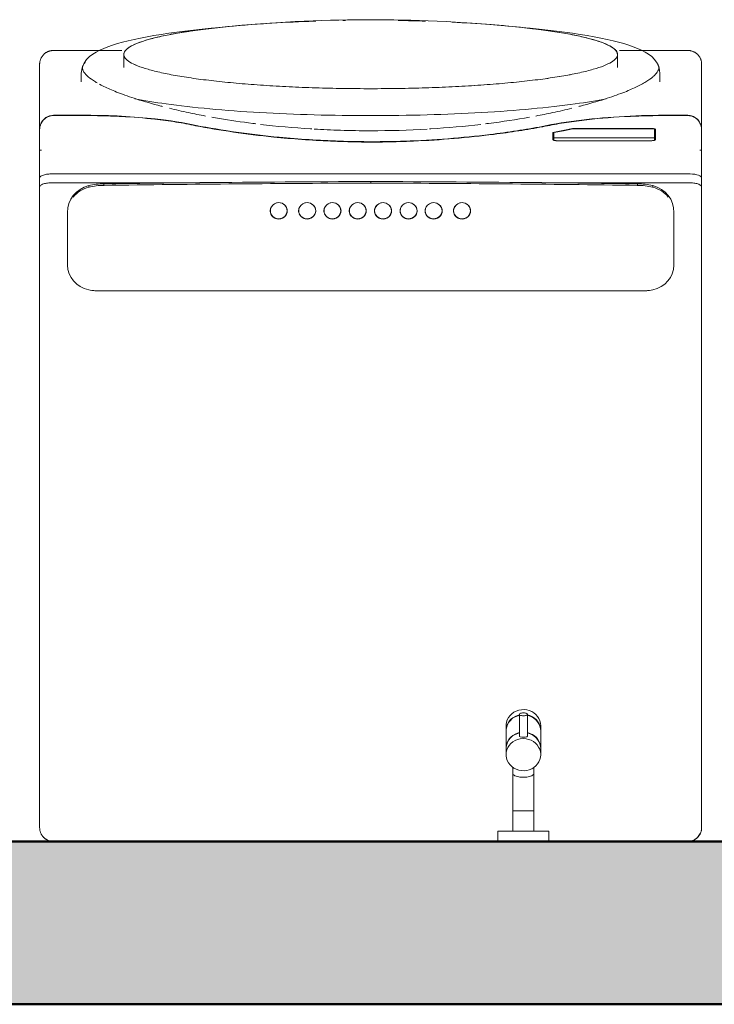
# Model space of a CAD drawing. Header units: metres. Extents: x -8.8 to 11.5, y -18.2 to 2.6.
# Tile 2 of 20: x -8.118 to -7.436, y -18.235 to -17.268. Entities that reach past the tile are written whole.
import ezdxf

# ---------------------------------------------------------------- set-up
doc = ezdxf.new("R2010")
doc.units = ezdxf.units.M
for name, color, linetype, lineweight in [('A-WALL-PATT', 7, 'Continuous', 5), ('I-WALL', 7, 'Continuous', 5), ('P-SANR-FIXT', 7, 'Continuous', 5), ('Q-SPCQ', 7, 'Continuous', 5)]:
    doc.layers.add(name, color=color, linetype=linetype, lineweight=lineweight)

# ---------------------------------------------------------------- blocks, each defined once
blk = doc.blocks.new('TORNEIRA ESFÉRICA PARA MÁQUINA DE LAVAR ROUPA - 1153_C_LNK_Cromado-1957128-PLANTA LAYOUT')
at = {"layer": 'P-SANR-FIXT', "color": 9, "true_color": 0xc0c0c0}
for p, q in [((-7.63493, -17.94962), (-7.63673, -17.95136)), ((-7.63286, -17.94815), (-7.63493, -17.94962)), ((-7.63058, -17.94699), (-7.63286, -17.94815)), ((-7.63169, -17.95218), (-7.62932, -17.9512)), ((-7.62813, -17.94617), (-7.63058, -17.94699)), ((-7.62754, -17.95121), (-7.63002, -17.95195)), ((-7.62932, -17.9512), (-7.62754, -17.95071)), ((-7.62557, -17.9457), (-7.62813, -17.94617)), ((-7.62754, -17.95036), (-7.62754, -17.9715)), ((-7.62296, -17.9456), (-7.62557, -17.9457)), ((-7.62037, -17.94588), (-7.62296, -17.9456)), ((-7.61786, -17.94652), (-7.62037, -17.94588)), ((-7.61964, -17.9715), (-7.61964, -17.95005)), ((-7.61964, -17.95071), (-7.61716, -17.95145)), ((-7.61786, -17.9517), (-7.61964, -17.95121)), ((-7.61548, -17.9475), (-7.61786, -17.94652)), ((-7.61329, -17.94881), (-7.61548, -17.9475)), ((-7.61135, -17.95042), (-7.61329, -17.94881)), ((-7.60969, -17.95228), (-7.61135, -17.95042)), ((-7.64055, -17.9602), (-7.64059, -17.96136)), ((-7.64016, -17.95782), (-7.64055, -17.9602)), ((-7.63938, -17.95551), (-7.64016, -17.95782)), ((-7.63914, -17.96017), (-7.64001, -17.96245)), ((-7.6398, -17.96128), (-7.63882, -17.95904)), ((-7.63823, -17.95334), (-7.63938, -17.95551)), ((-7.63791, -17.95804), (-7.63914, -17.96017)), ((-7.63882, -17.95904), (-7.63749, -17.95696)), ((-7.63673, -17.95136), (-7.63823, -17.95334)), ((-7.63634, -17.95611), (-7.63791, -17.95804)), ((-7.63749, -17.95696), (-7.63583, -17.9551)), ((-7.63447, -17.95443), (-7.63634, -17.95611)), ((-7.63583, -17.9551), (-7.63388, -17.9535)), ((-7.63235, -17.95303), (-7.63447, -17.95443)), ((-7.63388, -17.9535), (-7.63169, -17.95218)), ((-7.63002, -17.95195), (-7.63235, -17.95303)), ((-7.61548, -17.95268), (-7.61786, -17.9517)), ((-7.61716, -17.95145), (-7.61483, -17.95253)), ((-7.61329, -17.95399), (-7.61548, -17.95268)), ((-7.61483, -17.95253), (-7.6127, -17.95393)), ((-7.61135, -17.9556), (-7.61329, -17.95399)), ((-7.6127, -17.95393), (-7.61083, -17.95561)), ((-7.60969, -17.95746), (-7.61135, -17.9556)), ((-7.61083, -17.95561), (-7.60927, -17.95754)), ((-7.60835, -17.95436), (-7.60969, -17.95228)), ((-7.60835, -17.95954), (-7.60969, -17.95746)), ((-7.60927, -17.95754), (-7.60803, -17.95967)), ((-7.60738, -17.9566), (-7.60835, -17.95436)), ((-7.60738, -17.96178), (-7.60835, -17.95954)), ((-7.60803, -17.95967), (-7.60717, -17.96195)), ((-7.60678, -17.95895), (-7.60738, -17.9566)), ((-7.60658, -17.96136), (-7.60678, -17.95895)), ((-7.64059, -17.96136), (-7.64059, -17.96604)), ((-7.64059, -17.96604), (-7.64039, -17.96363)), ((-7.64049, -17.96482), (-7.64059, -17.96654)), ((-7.64059, -17.96654), (-7.64059, -17.98347)), ((-7.64001, -17.96245), (-7.64049, -17.96482)), ((-7.64039, -17.96363), (-7.6398, -17.96128)), ((-7.63235, -17.97033), (-7.63447, -17.97173)), ((-7.63388, -17.97092), (-7.63169, -17.96961)), ((-7.63002, -17.96925), (-7.63235, -17.97033)), ((-7.63169, -17.96961), (-7.62932, -17.96863)), ((-7.62754, -17.96851), (-7.63002, -17.96925)), ((-7.62932, -17.96863), (-7.62754, -17.96814)), ((-7.61964, -17.96814), (-7.61716, -17.96888)), ((-7.61786, -17.969), (-7.61964, -17.96851)), ((-7.61548, -17.96999), (-7.61786, -17.969)), ((-7.61716, -17.96888), (-7.61483, -17.96996)), ((-7.61329, -17.9713), (-7.61548, -17.96999)), ((-7.61483, -17.96996), (-7.6127, -17.97136)), ((-7.60678, -17.96413), (-7.60738, -17.96178)), ((-7.60717, -17.96195), (-7.60668, -17.96433)), ((-7.60658, -17.96654), (-7.60678, -17.96413)), ((-7.60668, -17.96433), (-7.60658, -17.96604)), ((-7.60658, -17.96604), (-7.60658, -17.96136)), ((-7.60658, -17.98347), (-7.60658, -17.96654)), ((-7.64001, -17.97975), (-7.64049, -17.98213)), ((-7.64039, -17.98106), (-7.6398, -17.97871)), ((-7.63914, -17.97748), (-7.64001, -17.97975)), ((-7.6398, -17.97871), (-7.63882, -17.97647)), ((-7.63791, -17.97535), (-7.63914, -17.97748)), ((-7.63882, -17.97647), (-7.63749, -17.97439)), ((-7.63634, -17.97342), (-7.63791, -17.97535)), ((-7.63749, -17.97439), (-7.63583, -17.97253)), ((-7.63583, -17.97888), (-7.63749, -17.98075)), ((-7.63447, -17.97173), (-7.63634, -17.97342)), ((-7.63583, -17.97253), (-7.63388, -17.97092)), ((-7.63388, -17.97728), (-7.63583, -17.97888)), ((-7.63169, -17.97597), (-7.63388, -17.97728)), ((-7.62932, -17.97498), (-7.63169, -17.97597)), ((-7.6268, -17.97434), (-7.62932, -17.97498)), ((-7.62359, -17.97406), (-7.6268, -17.97434)), ((-7.62099, -17.97425), (-7.62359, -17.97406)), ((-7.61845, -17.9748), (-7.62099, -17.97425)), ((-7.61604, -17.9757), (-7.61845, -17.9748)), ((-7.6138, -17.97694), (-7.61604, -17.9757)), ((-7.61179, -17.97848), (-7.6138, -17.97694)), ((-7.61135, -17.9729), (-7.61329, -17.9713)), ((-7.6127, -17.97136), (-7.61083, -17.97304)), ((-7.61005, -17.98028), (-7.61179, -17.97848)), ((-7.60969, -17.97477), (-7.61135, -17.9729)), ((-7.61083, -17.97304), (-7.60927, -17.97497)), ((-7.60864, -17.98231), (-7.61005, -17.98028)), ((-7.60835, -17.97684), (-7.60969, -17.97477)), ((-7.60927, -17.97497), (-7.60803, -17.9771)), ((-7.60738, -17.97908), (-7.60835, -17.97684)), ((-7.60803, -17.9771), (-7.60717, -17.97938)), ((-7.60678, -17.98144), (-7.60738, -17.97908)), ((-7.60717, -17.97938), (-7.60668, -17.98175)), ((-7.64059, -17.98347), (-7.64039, -17.98106)), ((-7.64049, -17.98213), (-7.64059, -17.98385)), ((-7.64059, -17.98385), (-7.64059, -17.98983)), ((-7.64039, -17.98742), (-7.64059, -17.98983)), ((-7.64059, -17.98983), (-7.64055, -17.99098)), ((-7.6398, -17.98506), (-7.64039, -17.98742)), ((-7.63882, -17.98282), (-7.6398, -17.98506)), ((-7.63749, -17.98075), (-7.63882, -17.98282)), ((-7.60758, -17.98452), (-7.60864, -17.98231)), ((-7.60689, -17.98685), (-7.60758, -17.98452)), ((-7.60659, -17.98925), (-7.60689, -17.98685)), ((-7.60658, -17.98385), (-7.60678, -17.98144)), ((-7.60678, -17.99224), (-7.60658, -17.98983)), ((-7.60668, -17.98175), (-7.60658, -17.98347)), ((-7.60658, -17.98983), (-7.60658, -17.98385)), ((-7.64055, -17.99098), (-7.64016, -17.99337)), ((-7.64016, -17.99337), (-7.63938, -17.99568)), ((-7.63938, -17.99568), (-7.63823, -17.99785)), ((-7.63823, -17.99785), (-7.63673, -17.99983)), ((-7.61135, -18.00077), (-7.60969, -17.99891)), ((-7.60969, -17.99891), (-7.60835, -17.99683)), ((-7.60835, -17.99683), (-7.60738, -17.99459)), ((-7.60738, -17.99459), (-7.60678, -17.99224)), ((-7.63673, -17.99983), (-7.63493, -18.00157)), ((-7.63493, -18.00157), (-7.63286, -18.00304)), ((-7.63386, -18.00237), (-7.63386, -18.0082)), ((-7.63386, -18.0082), (-7.63386, -18.04504)), ((-7.63286, -18.00304), (-7.63058, -18.0042)), ((-7.63058, -18.0042), (-7.62813, -18.00502)), ((-7.62813, -18.00502), (-7.62557, -18.00549)), ((-7.62557, -18.00549), (-7.62296, -18.00558)), ((-7.62296, -18.00558), (-7.62037, -18.00531)), ((-7.62037, -18.00531), (-7.61786, -18.00467)), ((-7.61786, -18.00467), (-7.61548, -18.00369)), ((-7.61548, -18.00369), (-7.61329, -18.00238)), ((-7.61331, -18.0082), (-7.61331, -18.00239)), ((-7.61331, -18.04504), (-7.61331, -18.0082)), ((-7.61329, -18.00238), (-7.61135, -18.00077)), ((-7.63386, -18.04504), (-7.62359, -18.04504)), ((-7.63386, -18.04504), (-7.63386, -18.06504)), ((-7.62359, -18.04504), (-7.61331, -18.04504)), ((-7.61331, -18.04504), (-7.61331, -18.06504)), ((-7.64859, -18.06504), (-7.64859, -18.07504)), ((-7.59859, -18.06504), (-7.64859, -18.06504)), ((-7.59859, -18.07504), (-7.59859, -18.06504))]:
    blk.add_line(p, q, dxfattribs=at)
for centre, radius, start, end in [((-7.62685, -17.9715), 0.00069, 180, 270), ((-7.62359, -17.95754), 0.01501, 257.45, 282.55), ((-7.62032, -17.9715), 0.000686, 270, 0), ((-7.63186, -18.00805), 0.00201, 184.35523, 225.64477), ((-7.61531, -18.00805), 0.00201, 314.35523, 355.64477), ((-7.62956, -18.00569), 0.00531, 225.64477, 244.35523), ((-7.6279, -18.00335), 0.00815, 240.96259, 259.03741), ((-7.62591, -17.99958), 0.01228, 253.29117, 264.78364), ((-7.62359, -17.98663), 0.02542, 262.21504, 277.78496), ((-7.62126, -17.99958), 0.01228, 275.21636, 286.70883), ((-7.61928, -18.00335), 0.00815, 280.96259, 299.03741), ((-7.61762, -18.00569), 0.00531, 295.64477, 314.35523)]:
    blk.add_arc(centre, radius, start, end, dxfattribs=at)
for major_axis, ratio in [((-0.00397, 0), 0.372577), ((0.00397, 0), 0.372557)]:
    blk.add_ellipse((-7.62359, -17.95021), major_axis=major_axis, ratio=ratio, start_param=4.712389, end_param=7.853982, dxfattribs=at)
blk = doc.blocks.new('Lavadora de roupas Electrolux - Electrolux-LSE12-2272090-PLANTA LAYOUT')
at = {"layer": 'Q-SPCQ', "color": 9, "true_color": 0xc0c0c0}
for p, q in [((-0.01834, 0), (-0.01351, 0)), ((-0.01834, 0), (-0.01351, 0)), ((-0.6792, 0), (-0.6792, -0.0018)), ((-0.64298, 0), (-0.65174, 0)), ((-0.53711, 0), (-0.64298, 0)), ((-0.03001, 0), (-0.52983, 0)), ((-0.0135, 0), (-0.01351, 0)), ((-0.77697, -0.0135), (-0.77697, -0.08075)), ((-0.71327, -0.0135), (-0.71327, -0.03132)), ((-0.713, -0.0135), (-0.713, -0.03133)), ((-0.65587, -0.0135), (-0.65587, -0.6365)), ((-0.64711, -0.15701), (-0.64711, -0.0135)), ((-0.00001, -0.0135), (-0.00045, -0.01008)), ((-0.56608, -0.0272), (-0.61795, -0.0272)), ((-0.61666, -0.02719), (-0.61697, -0.02719)), ((-0.75232, -0.04093), (-0.75473, -0.04093)), ((-0.74617, -0.04093), (-0.75233, -0.04093)), ((-0.69921, -0.04515), (-0.68961, -0.04515)), ((-0.69921, -0.04615), (-0.69121, -0.04615)), ((-0.69121, -0.14507), (-0.69121, -0.04615)), ((-0.69121, -0.04615), (-0.68878, -0.04615)), ((-0.64235, -0.04803), (-0.6442, -0.04803)), ((-0.70038, -0.04897), (-0.70038, -0.12678)), ((-0.70007, -0.04897), (-0.70007, -0.12648)), ((-0.68836, -0.14225), (-0.68836, -0.04897)), ((-0.64409, -0.06291), (-0.64594, -0.06291)), ((-0.7602, -0.08255), (-0.77301, -0.08251)), ((-0.69121, -0.14507), (-0.69628, -0.14507)), ((-0.68878, -0.14507), (-0.69121, -0.14507)), ((-0.68961, -0.14607), (-0.69645, -0.14607)), ((-0.7993, -0.17251), (-0.80088, -0.18947)), ((-0.61861, -0.22689), (-0.61888, -0.22687)), ((-0.61888, -0.2436), (-0.61861, -0.24358)), ((-0.61861, -0.2548), (-0.61888, -0.25478)), ((-0.61888, -0.27151), (-0.61861, -0.27149)), ((-0.61861, -0.27942), (-0.61888, -0.27939)), ((-0.61888, -0.29613), (-0.61861, -0.2961)), ((-0.61861, -0.30447), (-0.61888, -0.30444)), ((-0.64636, -0.32492), (-0.64821, -0.32492)), ((-0.61888, -0.32117), (-0.61861, -0.32115)), ((-0.61861, -0.3293), (-0.61888, -0.32927)), ((-0.61888, -0.34601), (-0.61861, -0.34598)), ((-0.61861, -0.35413), (-0.61888, -0.35411)), ((-0.61888, -0.37084), (-0.61861, -0.37082)), ((-0.61861, -0.37896), (-0.61888, -0.37894)), ((-0.61888, -0.39567), (-0.61861, -0.39565)), ((-0.61861, -0.40687), (-0.61888, -0.40685)), ((-0.61888, -0.42358), (-0.61861, -0.42356)), ((-0.80088, -0.46053), (-0.7993, -0.47749)), ((-0.64711, -0.6365), (-0.64711, -0.49282)), ((-0.77697, -0.56925), (-0.77697, -0.6365)), ((-0.77301, -0.56749), (-0.7602, -0.56745)), ((-0.64594, -0.58692), (-0.64409, -0.58692)), ((-0.75473, -0.60907), (-0.75232, -0.60907)), ((-0.75233, -0.60907), (-0.74617, -0.60907)), ((-0.71327, -0.60415), (-0.71327, -0.6365)), ((-0.713, -0.60415), (-0.713, -0.6365)), ((-0.64235, -0.60181), (-0.6442, -0.60181)), ((-0.61795, -0.62263), (-0.56608, -0.62263)), ((-0.61697, -0.62264), (-0.61666, -0.62264)), ((-0.00045, -0.63992), (-0.00001, -0.6365)), ((-0.6792, -0.6482), (-0.6792, -0.65)), ((-0.65174, -0.65), (-0.64298, -0.65)), ((-0.64298, -0.65), (-0.53711, -0.65)), ((-0.52983, -0.65), (-0.03001, -0.65)), ((-0.02417, -0.65), (-0.03001, -0.65)), ((-0.03001, -0.65), (-0.02417, -0.65)), ((-0.01351, -0.65), (-0.0135, -0.65))]:
    blk.add_line(p, q, dxfattribs=at)
at = {"layer": 'Q-SPCQ', "color": 9, "true_color": 0xc0c0c0, "flags": 128}
for points in [[(-0.77697, -0.0135), (-0.77696, -0.01296), (-0.77693, -0.01242), (-0.77687, -0.01188), (-0.7768, -0.01135), (-0.7767, -0.01082), (-0.77658, -0.01029), (-0.77644, -0.00977), (-0.77628, -0.00925), (-0.7761, -0.00874), (-0.7759, -0.00824), (-0.77568, -0.00775), (-0.77544, -0.00727), (-0.77518, -0.00679), (-0.77491, -0.00633), (-0.77461, -0.00588), (-0.7743, -0.00544), (-0.77397, -0.00501), (-0.77362, -0.0046), (-0.77325, -0.0042), (-0.77287, -0.00382), (-0.77248, -0.00345), (-0.77207, -0.0031), (-0.77165, -0.00276), (-0.77121, -0.00244), (-0.77076, -0.00214), (-0.7703, -0.00186), (-0.76983, -0.00159), (-0.76935, -0.00135), (-0.76886, -0.00112), (-0.76836, -0.00092), (-0.76785, -0.00073), (-0.76734, -0.00057), (-0.76682, -0.00042), (-0.76629, -0.0003), (-0.76576, -0.0002), (-0.76523, -0.00012), (-0.76469, -0.00006), (-0.76415, -0.00002), (-0.76361, 0), (-0.76347, 0)], [(-0.69926, 0), (-0.7167, 0), (-0.73141, 0), (-0.74337, 0), (-0.75256, 0), (-0.75897, 0), (-0.76259, 0), (-0.76347, 0)], [(-0.76347, 0), (-0.76207, 0), (-0.75787, 0), (-0.75088, 0), (-0.74111, 0), (-0.73453, 0)], [(-0.67511, 0), (-0.69574, 0), (-0.69898, 0)], [(-0.65174, 0), (-0.65312, 0), (-0.65447, 0), (-0.65581, 0), (-0.65712, 0), (-0.65841, 0), (-0.65966, 0), (-0.66089, 0), (-0.66208, 0), (-0.66324, 0), (-0.66436, 0), (-0.66545, 0), (-0.66649, 0), (-0.66749, 0), (-0.66845, 0), (-0.66937, 0), (-0.67023, 0), (-0.67105, 0), (-0.67183, 0), (-0.67255, 0), (-0.67322, 0), (-0.67383, 0), (-0.6744, 0), (-0.67491, 0), (-0.67511, 0)], [(-0.65587, -0.0135), (-0.65581, -0.01116), (-0.65562, -0.00888), (-0.65532, -0.00675), (-0.6549, -0.00482), (-0.65439, -0.00316), (-0.6538, -0.00181), (-0.65315, -0.00081), (-0.65245, -0.0002), (-0.65174, 0)], [(-0.52983, 0), (-0.53078, 0), (-0.53172, 0), (-0.53265, 0), (-0.53359, 0), (-0.53451, 0), (-0.53543, 0), (-0.53634, 0), (-0.53711, 0)], [(-0.01351, 0), (-0.01352, 0), (-0.01356, 0), (-0.01363, 0), (-0.01372, 0), (-0.01384, 0), (-0.01398, 0), (-0.01415, 0), (-0.01434, 0), (-0.01456, 0), (-0.01481, 0), (-0.01508, 0), (-0.01537, 0), (-0.01569, 0), (-0.01603, 0), (-0.01639, 0), (-0.01677, 0), (-0.01718, 0), (-0.0176, 0), (-0.01805, 0), (-0.01851, 0), (-0.01899, 0), (-0.01949, 0), (-0.02001, 0), (-0.02054, 0), (-0.02109, 0), (-0.02165, 0), (-0.02223, 0), (-0.02282, 0), (-0.02342, 0), (-0.02403, 0), (-0.02465, 0), (-0.02528, 0), (-0.02591, 0), (-0.02655, 0), (-0.0272, 0), (-0.02786, 0), (-0.02851, 0), (-0.02917, 0), (-0.02983, 0), (-0.03001, 0)], [(-0.0135, 0), (-0.01296, -0.00001), (-0.01242, -0.00004), (-0.01188, -0.0001), (-0.01135, -0.00017), (-0.01082, -0.00027), (-0.01029, -0.00039), (-0.00977, -0.00053), (-0.00925, -0.00069), (-0.00874, -0.00087), (-0.00824, -0.00107), (-0.00775, -0.00129), (-0.00727, -0.00153), (-0.00679, -0.00178), (-0.00633, -0.00206), (-0.00588, -0.00236), (-0.00544, -0.00267), (-0.00501, -0.003), (-0.0046, -0.00335), (-0.0042, -0.00371)], [(-0.00186, -0.00667), (-0.00396, -0.00395), (-0.00766, -0.00133)], [(-0.00382, -0.00409), (-0.00345, -0.00449), (-0.0031, -0.0049), (-0.00276, -0.00532), (-0.00244, -0.00576), (-0.00214, -0.00621), (-0.00186, -0.00667), (-0.00159, -0.00714), (-0.00135, -0.00762), (-0.00112, -0.00811), (-0.00092, -0.00861), (-0.00073, -0.00912), (-0.00057, -0.00963), (-0.00042, -0.01015), (-0.0003, -0.01068), (-0.0002, -0.01121), (-0.00012, -0.01174), (-0.00006, -0.01228), (-0.00002, -0.01281), (0, -0.01335)], [(-0.75473, -0.04093), (-0.75998, -0.04166), (-0.7645, -0.04359), (-0.7681, -0.04617), (-0.77097, -0.04907), (-0.77335, -0.05218), (-0.77541, -0.05551), (-0.77728, -0.05908), (-0.77901, -0.06292), (-0.78063, -0.06708), (-0.78219, -0.07155), (-0.78368, -0.07635), (-0.78512, -0.08149), (-0.78651, -0.08697), (-0.78786, -0.0928), (-0.78916, -0.09896), (-0.79042, -0.10545), (-0.79164, -0.11228), (-0.79282, -0.11942), (-0.79395, -0.12687), (-0.79504, -0.13463), (-0.79608, -0.14267), (-0.79707, -0.151), (-0.79802, -0.1596), (-0.79891, -0.16845), (-0.7993, -0.17251)], [(-0.75473, -0.04093), (-0.75998, -0.04166), (-0.76234, -0.04251)], [(-0.54075, -0.32492), (-0.54076, -0.25837), (-0.54078, -0.19183), (-0.5408, -0.12528), (-0.54083, -0.05874)], [(-0.70038, -0.12678), (-0.69843, -0.13643), (-0.69645, -0.14607)], [(-0.70007, -0.12648), (-0.69819, -0.13578), (-0.69628, -0.14507)], [(-0.80088, -0.18947), (-0.8019, -0.20082), (-0.80278, -0.21164), (-0.80355, -0.22199), (-0.80423, -0.23194), (-0.80481, -0.24152), (-0.80531, -0.2508), (-0.80574, -0.25982), (-0.80611, -0.2686), (-0.80642, -0.27719), (-0.80667, -0.28563), (-0.80687, -0.29393), (-0.80703, -0.30213), (-0.80713, -0.31025), (-0.80719, -0.31833), (-0.80721, -0.325)], [(-0.6275, -0.23523), (-0.62689, -0.23204), (-0.62516, -0.22933), (-0.62258, -0.22752), (-0.61954, -0.22689), (-0.6165, -0.22752), (-0.61392, -0.22932), (-0.61219, -0.23203), (-0.61157, -0.23523)], [(-0.6275, -0.23523), (-0.62702, -0.2381), (-0.62564, -0.24062)], [(-0.62515, -0.24118), (-0.62352, -0.2425), (-0.62288, -0.24285)], [(-0.61647, -0.24298), (-0.61554, -0.2425), (-0.61391, -0.24118)], [(-0.61342, -0.24062), (-0.61205, -0.2381), (-0.61157, -0.23523)], [(-0.62214, -0.24316), (-0.62091, -0.2435), (-0.61814, -0.2435), (-0.61689, -0.24315)], [(-0.6275, -0.26314), (-0.62689, -0.25995), (-0.62516, -0.25724), (-0.62258, -0.25543), (-0.61954, -0.2548), (-0.6165, -0.25543), (-0.61392, -0.25723), (-0.61219, -0.25994), (-0.61157, -0.26314)], [(-0.6275, -0.26314), (-0.62702, -0.26601), (-0.62564, -0.26853)], [(-0.62515, -0.26909), (-0.62352, -0.27041), (-0.62288, -0.27076)], [(-0.61647, -0.27089), (-0.61554, -0.27041), (-0.61391, -0.26909)], [(-0.61342, -0.26853), (-0.61205, -0.26601), (-0.61157, -0.26314)], [(-0.6275, -0.28776), (-0.62689, -0.28456), (-0.62516, -0.28185), (-0.62258, -0.28005), (-0.61954, -0.27941), (-0.6165, -0.28004), (-0.61392, -0.28185), (-0.61219, -0.28456), (-0.61157, -0.28776)], [(-0.62214, -0.27107), (-0.62091, -0.27141), (-0.61814, -0.27141), (-0.61689, -0.27106)], [(-0.6275, -0.28776), (-0.62702, -0.29063), (-0.62564, -0.29315)], [(-0.61342, -0.29315), (-0.61205, -0.29062), (-0.61157, -0.28776)], [(-0.62515, -0.29371), (-0.62352, -0.29502), (-0.62288, -0.29538)], [(-0.62214, -0.29569), (-0.62091, -0.29603), (-0.61814, -0.29603), (-0.61689, -0.29568)], [(-0.61647, -0.29551), (-0.61554, -0.29502), (-0.61391, -0.29371)], [(-0.6275, -0.31281), (-0.62689, -0.30961), (-0.62516, -0.3069), (-0.62258, -0.30509), (-0.61954, -0.30446), (-0.6165, -0.30509), (-0.61392, -0.3069), (-0.61219, -0.30961), (-0.61157, -0.31281)], [(-0.6275, -0.31281), (-0.62702, -0.31567), (-0.62564, -0.3182)], [(-0.62515, -0.31876), (-0.62352, -0.32007), (-0.62288, -0.32042)], [(-0.61647, -0.32056), (-0.61554, -0.32007), (-0.61391, -0.31876)], [(-0.61342, -0.3182), (-0.61205, -0.31567), (-0.61157, -0.31281)], [(-0.80088, -0.46053), (-0.8019, -0.44918), (-0.80278, -0.43836), (-0.80355, -0.42801), (-0.80423, -0.41806), (-0.80481, -0.40848), (-0.80531, -0.3992), (-0.80574, -0.39018), (-0.80611, -0.3814), (-0.80642, -0.37281), (-0.80667, -0.36437), (-0.80687, -0.35607), (-0.80703, -0.34787), (-0.80713, -0.33975), (-0.80719, -0.33167), (-0.80721, -0.325)], [(-0.62214, -0.32074), (-0.62091, -0.32108), (-0.61814, -0.32107), (-0.61689, -0.32073)], [(-0.54083, -0.5911), (-0.5408, -0.52455), (-0.54078, -0.45801), (-0.54076, -0.39146), (-0.54075, -0.32492)], [(-0.6275, -0.33764), (-0.62689, -0.33444), (-0.62516, -0.33173), (-0.62258, -0.32993), (-0.61954, -0.3293), (-0.6165, -0.32992), (-0.61392, -0.33173), (-0.61219, -0.33444), (-0.61157, -0.33764)], [(-0.6275, -0.33764), (-0.62702, -0.34051), (-0.62564, -0.34303)], [(-0.61342, -0.34303), (-0.61205, -0.3405), (-0.61157, -0.33764)], [(-0.62515, -0.34359), (-0.62352, -0.34491), (-0.62288, -0.34526)], [(-0.62214, -0.34557), (-0.62091, -0.34591), (-0.61814, -0.34591), (-0.61689, -0.34556)], [(-0.61647, -0.34539), (-0.61554, -0.3449), (-0.61391, -0.34359)], [(-0.6275, -0.36247), (-0.62689, -0.35928), (-0.62516, -0.35657), (-0.62258, -0.35476), (-0.61954, -0.35413), (-0.6165, -0.35476), (-0.61392, -0.35656), (-0.61219, -0.35927), (-0.61157, -0.36247)], [(-0.6275, -0.36247), (-0.62702, -0.36534), (-0.62564, -0.36786)], [(-0.61342, -0.36786), (-0.61205, -0.36534), (-0.61157, -0.36247)], [(-0.62515, -0.36842), (-0.62352, -0.36974), (-0.62288, -0.37009)], [(-0.62214, -0.3704), (-0.62091, -0.37074), (-0.61814, -0.37074), (-0.61689, -0.37039)], [(-0.61647, -0.37022), (-0.61554, -0.36974), (-0.61391, -0.36842)], [(-0.6275, -0.38731), (-0.62689, -0.38411), (-0.62516, -0.3814), (-0.62258, -0.37959), (-0.61954, -0.37896), (-0.6165, -0.37959), (-0.61392, -0.38139), (-0.61219, -0.3841), (-0.61157, -0.38731)], [(-0.6275, -0.38731), (-0.62702, -0.39017), (-0.62564, -0.39269)], [(-0.62515, -0.39326), (-0.62352, -0.39457), (-0.62288, -0.39492)], [(-0.62214, -0.39524), (-0.62091, -0.39557), (-0.61814, -0.39557), (-0.61689, -0.39522)], [(-0.61647, -0.39505), (-0.61554, -0.39457), (-0.61391, -0.39325)], [(-0.61342, -0.39269), (-0.61205, -0.39017), (-0.61157, -0.38731)], [(-0.6275, -0.41522), (-0.62689, -0.41202), (-0.62516, -0.40931), (-0.62258, -0.4075), (-0.61954, -0.40687), (-0.6165, -0.4075), (-0.61392, -0.4093), (-0.61219, -0.41201), (-0.61157, -0.41522)], [(-0.6275, -0.41522), (-0.62702, -0.41808), (-0.62564, -0.4206)], [(-0.61342, -0.4206), (-0.61205, -0.41808), (-0.61157, -0.41522)], [(-0.62515, -0.42117), (-0.62352, -0.42248), (-0.62288, -0.42283)], [(-0.62214, -0.42315), (-0.62091, -0.42348), (-0.61814, -0.42348), (-0.61689, -0.42313)], [(-0.61647, -0.42296), (-0.61554, -0.42248), (-0.61391, -0.42116)], [(-0.75473, -0.60907), (-0.75998, -0.60834), (-0.7645, -0.60641), (-0.7681, -0.60383), (-0.77097, -0.60093), (-0.77335, -0.59782), (-0.77541, -0.59449), (-0.77728, -0.59092), (-0.77901, -0.58708), (-0.78063, -0.58292), (-0.78219, -0.57845), (-0.78368, -0.57365), (-0.78512, -0.56851), (-0.78651, -0.56303), (-0.78786, -0.5572), (-0.78916, -0.55104), (-0.79042, -0.54455), (-0.79164, -0.53772), (-0.79282, -0.53058), (-0.79395, -0.52313), (-0.79504, -0.51537), (-0.79608, -0.50733), (-0.79707, -0.499), (-0.79802, -0.4904), (-0.79891, -0.48155), (-0.7993, -0.47749)], [(-0.75473, -0.60907), (-0.75998, -0.60834), (-0.76234, -0.60749)], [(-0.76347, -0.65), (-0.76401, -0.64999), (-0.76455, -0.64996), (-0.76508, -0.6499), (-0.76562, -0.64983), (-0.76615, -0.64973), (-0.76668, -0.64961), (-0.7672, -0.64947), (-0.76772, -0.64931), (-0.76822, -0.64913), (-0.76873, -0.64893), (-0.76922, -0.64871), (-0.7697, -0.64847), (-0.77018, -0.64822), (-0.77064, -0.64794), (-0.77109, -0.64764), (-0.77153, -0.64733), (-0.77196, -0.647), (-0.77237, -0.64665), (-0.77277, -0.64629), (-0.77315, -0.64591), (-0.77352, -0.64551), (-0.77387, -0.6451), (-0.77421, -0.64468), (-0.77453, -0.64424), (-0.77483, -0.64379), (-0.77511, -0.64333), (-0.77537, -0.64286), (-0.77562, -0.64238), (-0.77585, -0.64189), (-0.77605, -0.64139), (-0.77624, -0.64088), (-0.7764, -0.64037), (-0.77655, -0.63985), (-0.77667, -0.63932), (-0.77677, -0.63879), (-0.77685, -0.63826), (-0.77691, -0.63772), (-0.77695, -0.63719), (-0.77697, -0.63665), (-0.77697, -0.6365)], [(0, -0.6365), (-0.00001, -0.63704), (-0.00004, -0.63758), (-0.0001, -0.63812), (-0.00017, -0.63865), (-0.00027, -0.63918), (-0.00039, -0.63971), (-0.00053, -0.64023), (-0.00069, -0.64075), (-0.00087, -0.64126), (-0.00107, -0.64176), (-0.00129, -0.64225), (-0.00153, -0.64273), (-0.00178, -0.64321), (-0.00206, -0.64367), (-0.00236, -0.64412), (-0.00267, -0.64456), (-0.003, -0.64499), (-0.00335, -0.6454), (-0.00371, -0.6458)], [(-0.00409, -0.64618), (-0.00449, -0.64655), (-0.0049, -0.6469), (-0.00532, -0.64724), (-0.00576, -0.64756), (-0.00621, -0.64786), (-0.00667, -0.64814), (-0.00714, -0.64841), (-0.00762, -0.64865), (-0.00811, -0.64888), (-0.00861, -0.64908), (-0.00912, -0.64927), (-0.00963, -0.64943), (-0.01015, -0.64958), (-0.01068, -0.6497), (-0.01121, -0.6498), (-0.01174, -0.64988), (-0.01228, -0.64994), (-0.01281, -0.64998)], [(-0.00465, -0.64669), (-0.00396, -0.64605), (-0.00186, -0.64333)], [(-0.73453, -0.65), (-0.74583, -0.65), (-0.75436, -0.65), (-0.7601, -0.65), (-0.76304, -0.65), (-0.76347, -0.65)], [(-0.76347, -0.65), (-0.76207, -0.65), (-0.75787, -0.65), (-0.75088, -0.65), (-0.74111, -0.65), (-0.72857, -0.65), (-0.71329, -0.65), (-0.69926, -0.65)], [(-0.69898, -0.65), (-0.67881, -0.65), (-0.67511, -0.65)], [(-0.67511, -0.65), (-0.67463, -0.65), (-0.67409, -0.65), (-0.67349, -0.65), (-0.67284, -0.65), (-0.67215, -0.65), (-0.6714, -0.65), (-0.6706, -0.65), (-0.66975, -0.65), (-0.66886, -0.65), (-0.66792, -0.65), (-0.66693, -0.65), (-0.66591, -0.65), (-0.66484, -0.65), (-0.66374, -0.65), (-0.66259, -0.65), (-0.66142, -0.65), (-0.6602, -0.65), (-0.65896, -0.65), (-0.65769, -0.65), (-0.65639, -0.65), (-0.65506, -0.65), (-0.65371, -0.65), (-0.65234, -0.65), (-0.65174, -0.65)], [(-0.53711, -0.65), (-0.5362, -0.65), (-0.53529, -0.65), (-0.53437, -0.65), (-0.53344, -0.65), (-0.53251, -0.65), (-0.53157, -0.65), (-0.53063, -0.65), (-0.52983, -0.65)], [(-0.03001, -0.65), (-0.02935, -0.65), (-0.02869, -0.65), (-0.02803, -0.65), (-0.02738, -0.65), (-0.02673, -0.65), (-0.02609, -0.65), (-0.02545, -0.65), (-0.02482, -0.65), (-0.02419, -0.65), (-0.02358, -0.65), (-0.02298, -0.65), (-0.02239, -0.65), (-0.02181, -0.65), (-0.02124, -0.65), (-0.02069, -0.65), (-0.02015, -0.65), (-0.01963, -0.65), (-0.01913, -0.65), (-0.01864, -0.65), (-0.01817, -0.65), (-0.01772, -0.65), (-0.01729, -0.65), (-0.01688, -0.65), (-0.01649, -0.65), (-0.01612, -0.65), (-0.01578, -0.65), (-0.01545, -0.65), (-0.01516, -0.65), (-0.01488, -0.65), (-0.01463, -0.65), (-0.0144, -0.65), (-0.0142, -0.65), (-0.01402, -0.65), (-0.01387, -0.65), (-0.01375, -0.65), (-0.01365, -0.65), (-0.01358, -0.65), (-0.01353, -0.65), (-0.01351, -0.65)]]:
    blk.add_lwpolyline(points, dxfattribs=at)
at = {"layer": 'Q-SPCQ', "color": 9, "true_color": 0xc0c0c0}
for centre, start, end in [((-0.01351, -0.0135), 30.38252, 64.34984), ((-0.01351, -0.0135), 0, 14.67423), ((-0.01351, -0.6365), 345.32577, 360), ((-0.01351, -0.6365), 311.01964, 329.61748)]:
    blk.add_arc(centre, 0.0135, start, end, dxfattribs=at)
for centre, major_axis, ratio, start_param, end_param in [((-0.61851, -0.05512), (0, 0.02793), 0.951165, 6.262119, 7.597089), ((-0.56655, -0.05385), (0, 0.02665), 0.951165, 4.932543, 6.264808), ((-0.61697, -0.05512), (0, 0.02793), 0.951194, 0.646419, 1.313904), ((-0.59552, -0.06188), (0, 0.05302), 0.951165, 1.306504, 1.590387), ((-0.59398, -0.06188), (0, 0.05302), 0.951194, 1.306504, 1.590387), ((-0.58387, -0.05766), (0, 0.04526), 0.951165, 4.85733, 4.926957), ((19.498, -0.38684), (0, 21.18066), 0.951165, 1.555502, 1.559945), ((19.50017, -0.38684), (0, 21.18066), 0.951194, 1.555502, 1.567873), ((-0.77302, -0.325), (0, 0.24249), 0.138559, 6.170986, 7.517382), ((-0.77302, -0.325), (0, 0.24249), 0.138559, 0.112216, 0.224399), ((-0.77302, -0.325), (0, 0.24249), 0.138559, 0.000024, 0.1122), ((-0.77302, -0.325), (0, 0.24249), 0.138559, 6.171009, 6.283185), ((-0.77302, -0.325), (0, 0.24249), 0.138559, 6.058817, 6.170986), ((-0.77302, -0.325), (0, 0.24249), 0.138559, 6.058786, 6.17097), ((-0.77302, -0.325), (0, 0.24249), 0.138559, 0.33662, 0.448799), ((-0.77302, -0.325), (0, 0.24249), 0.138559, 0.224419, 0.336599), ((-0.77302, -0.325), (0, 0.24249), 0.138559, 5.834413, 6.058786), ((-0.77302, -0.325), (0, 0.24249), 0.138559, 5.946586, 6.058767), ((-0.77302, -0.325), (0, 0.24249), 0.138559, 5.834386, 5.946566), ((-0.77302, -0.325), (0, 0.24249), 0.138559, 0.44882, 0.560999), ((-0.77302, -0.325), (0, 0.24249), 0.138559, 5.722213, 5.834386), ((-0.77302, -0.325), (0, 0.24249), 0.138559, 5.722187, 5.834365), ((-0.77302, -0.325), (0, 0.24249), 0.138559, 0.561021, 0.673198), ((-0.77302, -0.325), (0, 0.24249), 0.138559, 5.497812, 5.722187), ((-0.77302, -0.325), (0, 0.24249), 0.138559, 5.609987, 5.722165), ((-0.77302, -0.325), (0, 0.24249), 0.138559, 0.673221, 0.785398), ((-0.77302, -0.325), (0, 0.24249), 0.138559, 5.497787, 5.609965), ((-0.77302, -0.325), (0, 0.24249), 0.138559, 0.785421, 0.897598), ((-0.77302, -0.325), (0, 0.24249), 0.138559, 5.385612, 5.497787), ((-0.77302, -0.325), (0, 0.24249), 0.138559, 5.273388, 5.497765), ((19.52889, -0.38684), (0, 21.18043), 0.952634, 1.559945, 1.567873), ((-0.77302, -0.325), (0, 0.24249), 0.138559, 0.897621, 1.234197), ((-0.77302, -0.325), (0, 0.24249), 0.138559, 5.273412, 5.385587), ((-0.77302, -0.325), (0, 0.24249), 0.138559, 5.161212, 5.273388), ((-0.77302, -0.325), (0, 0.24249), 0.138559, 5.161188, 5.273365), ((-0.77302, -0.325), (0, 0.24249), 0.138559, 5.049012, 5.161188), ((-0.77302, -0.325), (0, 0.24249), 0.138559, 5.048988, 5.161165), ((-0.61953, -0.23523), (0, 0.00839), 0.951194, 0.872665, 1.570796), ((-0.61953, -0.23523), (0, 0.00839), 0.951194, 0.431258, 0.725975), ((-0.61953, -0.23523), (0, 0.00839), 0.951194, 5.944304, 6.618617), ((-0.61925, -0.23523), (0, 0.00837), 0.951194, 4.712389, 6.555712), ((-0.61953, -0.23523), (0, 0.00839), 0.951194, 4.712389, 5.859189), ((-0.61954, -0.23523), (0, 0.00835), 0.951194, 1.570796, 4.712389), ((-0.61925, -0.23523), (0, 0.00837), 0.951194, 2.869215, 4.712389), ((-0.77302, -0.325), (0, 0.24249), 0.138559, 4.936813, 5.048988), ((-0.77302, -0.325), (0, 0.24249), 0.138559, 4.936788, 5.048965), ((-0.61953, -0.26314), (0, 0.00839), 0.951194, 0.872665, 1.570796), ((-0.61953, -0.26314), (0, 0.00839), 0.951194, 0.431258, 0.725975), ((-0.61953, -0.26314), (0, 0.00839), 0.951194, 5.944304, 6.618617), ((-0.61925, -0.26314), (0, 0.00837), 0.951194, 4.712389, 6.555712), ((-0.61953, -0.26314), (0, 0.00839), 0.951194, 4.712389, 5.859189), ((-0.61954, -0.26314), (0, 0.00835), 0.951194, 1.570796, 4.712389), ((-0.61925, -0.26314), (0, 0.00837), 0.951194, 2.869215, 4.712389), ((-0.77302, -0.325), (0, 0.24249), 0.138559, 1.346397, 1.458597), ((-0.77302, -0.325), (0, 0.24249), 0.138559, 1.346397, 1.458597), ((-0.77302, -0.325), (0, 0.24249), 0.138559, 4.824613, 4.936788), ((-0.77302, -0.325), (0, 0.24249), 0.138559, 4.824589, 4.936765), ((-0.61953, -0.28776), (0, 0.00839), 0.951194, 0.431258, 0.725975), ((-0.61953, -0.28776), (0, 0.00839), 0.951194, 5.944304, 6.618617), ((-0.61925, -0.28776), (0, 0.00837), 0.951194, 4.712389, 6.555712), ((-0.61953, -0.28776), (0, 0.00839), 0.951194, 4.712389, 5.859189), ((-0.61953, -0.28776), (0, 0.00839), 0.951194, 0.872665, 1.570796), ((-0.61954, -0.28776), (0, 0.00835), 0.951194, 1.570796, 4.712389), ((-0.61925, -0.28776), (0, 0.00837), 0.951194, 2.869215, 4.712389), ((-0.77302, -0.325), (0, 0.24249), 0.138559, 4.712389, 4.824589), ((-0.77302, -0.325), (0, 0.24249), 0.138559, 4.712389, 4.824565), ((-0.61953, -0.31281), (0, 0.00839), 0.951194, 0.872665, 1.570796), ((-0.61953, -0.31281), (0, 0.00839), 0.951194, 0.431258, 0.725975), ((-0.61953, -0.31281), (0, 0.00839), 0.951194, 5.944304, 6.618617), ((-0.61925, -0.31281), (0, 0.00837), 0.951194, 4.712389, 6.555712), ((-0.61953, -0.31281), (0, 0.00839), 0.951194, 4.712389, 5.859189), ((-0.61954, -0.31281), (0, 0.00835), 0.951194, 1.570796, 4.712389), ((-0.61925, -0.31281), (0, 0.00837), 0.951194, 2.869215, 4.712389), ((-0.77302, -0.325), (0, 0.24249), 0.138559, 4.600213, 4.712389), ((-0.77302, -0.325), (0, 0.24249), 0.138559, 4.600189, 4.712389), ((19.52889, -0.263), (0, 21.18043), 0.952634, 1.57372, 1.581647), ((19.50017, -0.263), (0, 21.18066), 0.951194, 1.57372, 1.58609), ((-0.61953, -0.33764), (0, 0.00839), 0.951194, 0.872665, 1.570796), ((-0.61954, -0.33764), (0, 0.00835), 0.951194, 1.570796, 4.712389), ((-0.61953, -0.33764), (0, 0.00839), 0.951194, 0.429919, 0.725975), ((-0.61953, -0.33764), (0, 0.00839), 0.951194, 5.944304, 6.618617), ((-0.61925, -0.33764), (0, 0.00837), 0.951194, 4.712389, 6.555712), ((-0.61925, -0.33764), (0, 0.00837), 0.951194, 2.869215, 4.712389), ((-0.61953, -0.33764), (0, 0.00839), 0.951194, 4.712389, 5.852962), ((-0.77302, -0.325), (0, 0.24249), 0.138559, 1.67342, 1.682996), ((-0.77302, -0.325), (0, 0.24249), 0.138559, 1.673441, 1.682996), ((-0.77302, -0.325), (0, 0.24249), 0.138559, 4.488013, 4.600189), ((-0.77302, -0.325), (0, 0.24249), 0.138559, 4.48799, 4.600165), ((-0.61953, -0.36247), (0, 0.00839), 0.951194, 0.872665, 1.570796), ((-0.61953, -0.36247), (0, 0.00839), 0.951194, 0.431258, 0.725975), ((-0.61953, -0.36247), (0, 0.00839), 0.951194, 5.944304, 6.618617), ((-0.61925, -0.36247), (0, 0.00837), 0.951194, 4.712389, 6.555712), ((-0.61953, -0.36247), (0, 0.00839), 0.951194, 4.712389, 5.859189), ((-0.61954, -0.36247), (0, 0.00835), 0.951194, 1.570796, 4.712389), ((-0.61925, -0.36247), (0, 0.00837), 0.951194, 2.869215, 4.712389), ((-0.77302, -0.325), (0, 0.24249), 0.138559, 1.795196, 2.243995), ((-0.77302, -0.325), (0, 0.24249), 0.138559, 1.795196, 3.253769), ((-0.77302, -0.325), (0, 0.24249), 0.138559, 4.375813, 4.48799), ((-0.77302, -0.325), (0, 0.24249), 0.138559, 4.37579, 4.487965), ((-0.61953, -0.38731), (0, 0.00839), 0.951194, 0.872665, 1.570796), ((-0.61953, -0.38731), (0, 0.00839), 0.951194, 0.431258, 0.725975), ((-0.61953, -0.38731), (0, 0.00839), 0.951194, 5.944304, 6.618617), ((-0.61925, -0.38731), (0, 0.00837), 0.951194, 4.712389, 6.555712), ((-0.61953, -0.38731), (0, 0.00839), 0.951194, 4.712389, 5.859189), ((-0.61954, -0.38731), (0, 0.00835), 0.951194, 1.570796, 4.712389), ((-0.61925, -0.38731), (0, 0.00837), 0.951194, 2.869215, 4.712389), ((-0.77302, -0.325), (0, 0.24249), 0.138559, 4.263613, 4.37579), ((-0.77302, -0.325), (0, 0.24249), 0.138559, 4.26359, 4.375766), ((-0.61953, -0.41522), (0, 0.00839), 0.951194, 0.872665, 1.570796), ((-0.61954, -0.41522), (0, 0.00835), 0.951194, 1.570796, 4.712389), ((-0.61953, -0.41522), (0, 0.00839), 0.951194, 0.431258, 0.725975), ((-0.61953, -0.41522), (0, 0.00839), 0.951194, 5.944304, 6.618617), ((-0.61925, -0.41522), (0, 0.00837), 0.951194, 4.712389, 6.555712), ((-0.61925, -0.41522), (0, 0.00837), 0.951194, 2.869215, 4.712389), ((-0.61953, -0.41522), (0, 0.00839), 0.951194, 4.712389, 5.859189), ((-0.77302, -0.325), (0, 0.24249), 0.138559, 4.151413, 4.26359), ((-0.77302, -0.325), (0, 0.24249), 0.138559, 4.15139, 4.263566), ((-0.77302, -0.325), (0, 0.24249), 0.138559, 4.039213, 4.15139), ((-0.77302, -0.325), (0, 0.24249), 0.138559, 4.039191, 4.151366), ((-0.77302, -0.325), (0, 0.24249), 0.138559, 2.24402, 2.356194), ((-0.77302, -0.325), (0, 0.24249), 0.138559, 3.927013, 4.039191), ((-0.77302, -0.325), (0, 0.24249), 0.138559, 3.926991, 4.039166), ((19.498, -0.263), (0, 21.18066), 0.951165, 1.581647, 1.58609), ((-0.77302, -0.325), (0, 0.24249), 0.138559, 2.35622, 2.468394), ((-0.77302, -0.325), (0, 0.24249), 0.138559, 3.814813, 3.926991), ((-0.77302, -0.325), (0, 0.24249), 0.138559, 3.814791, 3.926966), ((-0.77302, -0.325), (0, 0.24249), 0.138559, 2.46842, 2.580594), ((-0.77302, -0.325), (0, 0.24249), 0.138559, 3.702613, 3.814791), ((-0.77302, -0.325), (0, 0.24249), 0.138559, 3.702591, 3.814766), ((-0.77302, -0.325), (0, 0.24249), 0.138559, 2.58062, 2.692794), ((-0.77302, -0.325), (0, 0.24249), 0.138559, 3.590413, 3.702591), ((-0.77302, -0.325), (0, 0.24249), 0.138559, 3.590392, 3.702565), ((-0.77302, -0.325), (0, 0.24249), 0.138559, 2.692821, 2.804993), ((-0.77302, -0.325), (0, 0.24249), 0.138559, 3.478192, 3.590365), ((-0.77302, -0.325), (0, 0.24249), 0.138559, 3.478212, 3.590392), ((-0.77302, -0.325), (0, 0.24249), 0.138559, 2.805022, 2.917193), ((-0.77302, -0.325), (0, 0.24249), 0.138559, 3.366011, 3.478192), ((-0.77302, -0.325), (0, 0.24249), 0.138559, 3.365992, 3.478164), ((-0.77302, -0.325), (0, 0.24249), 0.138559, 2.917225, 3.029393), ((-0.77302, -0.325), (0, 0.24249), 0.138559, 3.029417, 3.253792), ((-0.77302, -0.325), (0, 0.24249), 0.138559, 3.253808, 3.365992), ((-0.77302, -0.325), (0, 0.24249), 0.138559, 3.253792, 3.365961), ((-0.59552, -0.58796), (0, 0.05302), 0.951165, 1.551205, 1.835088), ((-0.59398, -0.58796), (0, 0.05302), 0.951194, 1.551205, 1.835088), ((-0.58387, -0.59217), (0, 0.04526), 0.951165, 4.49782, 4.567448), ((-0.61851, -0.59471), (0, 0.02793), 0.951165, 1.827689, 3.162659), ((-0.61697, -0.59471), (0, 0.02793), 0.951194, 1.827689, 2.495174), ((-0.56655, -0.59599), (0, 0.02665), 0.951165, 3.15997, 4.492235)]:
    blk.add_ellipse(centre, major_axis=major_axis, ratio=ratio, start_param=start_param, end_param=end_param, dxfattribs=at)
for points, knots in [([(-0.70234, -0.00033), (-0.70334, -0.00055), (-0.70627, -0.00151), (-0.71007, -0.00436), (-0.71271, -0.00888), (-0.71327, -0.01193), (-0.71327, -0.0135)], [0.1428571, 0.1428571, 0.1428571, 0.1428571, 0.2857143, 0.5714286, 0.7857143, 1, 1, 1, 1]), ([(-0.69898, 0), (-0.70055, 0), (-0.7036, -0.00049), (-0.70732, -0.00242), (-0.70995, -0.00491), (-0.71167, -0.0075), (-0.71275, -0.01042), (-0.71299, -0.01245), (-0.713, -0.0135)], [-1, -1, -1, -1, -0.785714, -0.571429, -0.428571, -0.285714, -0.142857, 0, 0, 0, 0]), ([(-0.64711, -0.0135), (-0.64711, -0.01193), (-0.64694, -0.00879), (-0.64615, -0.0043), (-0.64478, -0.00087), (-0.64358, 0), (-0.64298, 0)], [0, 0, 0, 0, 0.222222, 0.444444, 0.722222, 1, 1, 1, 1]), ([(-0.713, -0.03133), (-0.71304, -0.03876), (-0.71291, -0.05353), (-0.71179, -0.08289), (-0.70936, -0.11125), (-0.70561, -0.13767), (-0.70331, -0.15003), (-0.70204, -0.15602)], [0, 0, 0, 0, 0.166667, 0.333333, 0.666667, 0.833333, 1, 1, 1, 1]), ([(-0.75993, -0.04205), (-0.7586, -0.04209), (-0.75586, -0.04305), (-0.75285, -0.04575), (-0.75133, -0.04748)], [0.5, 0.5, 0.5, 0.5, 0.6, 0.6947791, 0.6947791, 0.6947791, 0.6947791]), ([(-0.69921, -0.04515), (-0.6993, -0.04515), (-0.69947, -0.04521), (-0.69971, -0.04549), (-0.69993, -0.04593), (-0.70019, -0.04674), (-0.70035, -0.0478), (-0.70038, -0.04868), (-0.70038, -0.04897)], [0, 0, 0, 0, 0.142857, 0.285714, 0.428571, 0.571429, 0.857143, 1, 1, 1, 1]), ([(-0.69921, -0.04615), (-0.69934, -0.04615), (-0.69959, -0.04634), (-0.69987, -0.04706), (-0.70004, -0.04801), (-0.70007, -0.04864), (-0.70007, -0.04897)], [0, 0, 0, 0, 0.285714, 0.571429, 0.785714, 1, 1, 1, 1]), ([(-0.68836, -0.04897), (-0.68836, -0.04839), (-0.68843, -0.04751), (-0.68864, -0.04653), (-0.68882, -0.04598), (-0.68899, -0.04565), (-0.68911, -0.04547), (-0.68931, -0.04524), (-0.68948, -0.04515), (-0.68961, -0.04515)], [0, 0, 0, 0, 0.285714, 0.428571, 0.571429, 0.678571, 0.732143, 0.785714, 1, 1, 1, 1]), ([(-0.71297, -0.325), (-0.71297, -0.30641), (-0.71348, -0.26922), (-0.71573, -0.21559), (-0.71939, -0.16616), (-0.72407, -0.12502), (-0.72772, -0.10275), (-0.7295, -0.0936)], [0, 0, 0, 0, 0.0625, 0.125, 0.1875, 0.25, 0.3030481, 0.3030481, 0.3030481, 0.3030481]), ([(-0.72192, -0.1206), (-0.72206, -0.12009), (-0.72441, -0.11102), (-0.72683, -0.10261), (-0.72917, -0.09533)], [0.8527554, 0.8527554, 0.8527554, 0.8527554, 0.8611111, 1, 1, 1, 1]), ([(-0.71257, -0.16287), (-0.71364, -0.15719), (-0.7161, -0.14492), (-0.71873, -0.13343), (-0.72022, -0.12738)], [0.6446516, 0.6446516, 0.6446516, 0.6446516, 0.7222222, 0.816824, 0.816824, 0.816824, 0.816824]), ([(-0.68961, -0.14607), (-0.68952, -0.14607), (-0.68934, -0.14601), (-0.68908, -0.14573), (-0.68884, -0.14529), (-0.68857, -0.14449), (-0.68839, -0.14342), (-0.68836, -0.14254), (-0.68836, -0.14225)], [0, 0, 0, 0, 0.142857, 0.285714, 0.428571, 0.571429, 0.857143, 1, 1, 1, 1]), ([(-0.7023, -0.15657), (-0.69928, -0.17281), (-0.69466, -0.20288), (-0.69, -0.2488), (-0.68841, -0.27735), (-0.68793, -0.29174)], [0, 0, 0, 0, 0.4, 0.7, 1, 1, 1, 1]), ([(-0.70204, -0.15602), (-0.70063, -0.1637), (-0.69795, -0.1794), (-0.69387, -0.2082), (-0.69021, -0.24265), (-0.68851, -0.26938), (-0.68793, -0.28293)], [0, 0, 0, 0, 0.2, 0.4, 0.7, 1, 1, 1, 1]), ([(-0.70492, -0.21235), (-0.70504, -0.21137), (-0.70693, -0.19628), (-0.70916, -0.18179), (-0.71146, -0.16892)], [0.4325242, 0.4325242, 0.4325242, 0.4325242, 0.4444444, 0.6173189, 0.6173189, 0.6173189, 0.6173189]), ([(-0.69987, -0.26722), (-0.6999, -0.26678), (-0.70097, -0.24954), (-0.70251, -0.23265), (-0.70439, -0.21679)], [0.2171835, 0.2171835, 0.2171835, 0.2171835, 0.2222222, 0.414503, 0.414503, 0.414503, 0.414503]), ([(-0.71297, -0.325), (-0.71297, -0.34359), (-0.71348, -0.38078), (-0.71573, -0.43441), (-0.71939, -0.48384), (-0.72407, -0.52498), (-0.72772, -0.54725), (-0.7295, -0.5564)], [0, 0, 0, 0, 0.0625, 0.125, 0.1875, 0.25, 0.303048, 0.303048, 0.303048, 0.303048]), ([(-0.6981, -0.325), (-0.69811, -0.33496), (-0.6984, -0.35354), (-0.69923, -0.37197), (-0.69974, -0.38051)], [0, 0, 0, 0, 0.1111111, 0.2084959, 0.2084959, 0.2084959, 0.2084959]), ([(-0.68793, -0.35562), (-0.68861, -0.37568), (-0.69085, -0.4104), (-0.69652, -0.45743), (-0.70091, -0.48376), (-0.70334, -0.49633)], [0, 0, 0, 0, 0.4, 0.7, 1, 1, 1, 1]), ([(-0.68793, -0.36443), (-0.68833, -0.37391), (-0.6894, -0.39265), (-0.6922, -0.42482), (-0.69661, -0.46021), (-0.7008, -0.48499), (-0.70309, -0.49689)], [0, 0, 0, 0, 0.2, 0.4, 0.7, 1, 1, 1, 1]), ([(-0.69987, -0.38278), (-0.6999, -0.38323), (-0.70097, -0.40047), (-0.70251, -0.41736), (-0.70439, -0.43321)], [0.2171749, 0.2171749, 0.2171749, 0.2171749, 0.2222222, 0.4144845, 0.4144845, 0.4144845, 0.4144845]), ([(-0.70492, -0.43765), (-0.70504, -0.43863), (-0.70659, -0.45094), (-0.70875, -0.46555), (-0.71101, -0.47855), (-0.71146, -0.48108)], [0.4325156, 0.4325156, 0.4325156, 0.4325156, 0.4444444, 0.5833333, 0.6173052, 0.6173052, 0.6173052, 0.6173052]), ([(-0.71257, -0.48713), (-0.71364, -0.4928), (-0.7161, -0.50508), (-0.71873, -0.51657), (-0.72022, -0.52262)], [0.6446426, 0.6446426, 0.6446426, 0.6446426, 0.7222222, 0.8168155, 0.8168155, 0.8168155, 0.8168155]), ([(-0.70334, -0.49633), (-0.70599, -0.50865), (-0.70972, -0.5323), (-0.71271, -0.56943), (-0.71329, -0.59257), (-0.71327, -0.60415)], [0, 0, 0, 0, 0.4, 0.7, 1, 1, 1, 1]), ([(-0.70309, -0.49689), (-0.70442, -0.50306), (-0.70679, -0.51585), (-0.71005, -0.54007), (-0.71198, -0.56408), (-0.71286, -0.58687), (-0.713, -0.59836), (-0.713, -0.60415)], [0, 0, 0, 0, 0.2, 0.4, 0.7, 0.85, 1, 1, 1, 1]), ([(-0.72192, -0.5294), (-0.72206, -0.52992), (-0.72441, -0.53898), (-0.72684, -0.54736), (-0.72917, -0.55467)], [0.8527456, 0.8527456, 0.8527456, 0.8527456, 0.8611111, 1, 1, 1, 1]), ([(-0.73547, -0.5727), (-0.73729, -0.5774), (-0.74006, -0.58391), (-0.74278, -0.5893), (-0.74372, -0.59106)], [0, 0, 0, 0, 0.1, 0.1541915, 0.1541915, 0.1541915, 0.1541915]), ([(-0.74512, -0.59357), (-0.74545, -0.59413), (-0.74749, -0.59758), (-0.74947, -0.60036), (-0.75108, -0.60223)], [0.1810376, 0.1810376, 0.1810376, 0.1810376, 0.2, 0.3, 0.3, 0.3, 0.3]), ([(-0.7512, -0.60237), (-0.75277, -0.60418), (-0.75737, -0.60833), (-0.76192, -0.60847), (-0.76468, -0.60587), (-0.76516, -0.60532)], [0.3024789, 0.3024789, 0.3024789, 0.3024789, 0.4, 0.6, 0.6431459, 0.6431459, 0.6431459, 0.6431459]), ([(-0.71327, -0.6365), (-0.71327, -0.63755), (-0.71303, -0.63958), (-0.71195, -0.6425), (-0.71023, -0.64509), (-0.70759, -0.64758), (-0.70481, -0.64902), (-0.70284, -0.64956), (-0.70233, -0.64967)], [0, 0, 0, 0, 0.1428571, 0.2857143, 0.4285714, 0.5714286, 0.7857143, 0.8571429, 0.8571429, 0.8571429, 0.8571429]), ([(-0.713, -0.6365), (-0.71299, -0.63807), (-0.71244, -0.64112), (-0.7098, -0.64565), (-0.70514, -0.64912), (-0.70107, -0.65), (-0.69898, -0.65)], [-1, -1, -1, -1, -0.785714, -0.571429, -0.285714, 0, 0, 0, 0]), ([(-0.65587, -0.6365), (-0.65587, -0.63807), (-0.6557, -0.64121), (-0.65491, -0.6457), (-0.65354, -0.64913), (-0.65234, -0.65), (-0.65174, -0.65)], [0, 0, 0, 0, 0.222222, 0.444444, 0.722222, 1, 1, 1, 1]), ([(-0.64711, -0.6365), (-0.64711, -0.63807), (-0.64694, -0.64121), (-0.64615, -0.6457), (-0.64498, -0.64864), (-0.64405, -0.64959), (-0.64369, -0.64979)], [0, 0, 0, 0, 0.2222222, 0.4444444, 0.7222222, 0.8888889, 0.8888889, 0.8888889, 0.8888889])]:
    blk.add_open_spline(points, degree=3, knots=knots, dxfattribs=at)
for points in [[(-0.71327, -0.03132), (-0.71336, -0.04618), (-0.71267, -0.07597), (-0.70902, -0.11872), (-0.70483, -0.14458), (-0.7023, -0.15657)], [(-0.76369, -0.04329), (-0.76263, -0.04251), (-0.76151, -0.04209), (-0.76032, -0.04205)], [(-0.75108, -0.04777), (-0.74947, -0.04964), (-0.74614, -0.05431), (-0.74088, -0.06416), (-0.73728, -0.07261), (-0.73547, -0.0773)], [(-0.54083, -0.05874), (-0.5408, -0.05747), (-0.54085, -0.05492), (-0.5411, -0.05238), (-0.54127, -0.05113)], [(-0.73547, -0.0773), (-0.73442, -0.08003), (-0.73231, -0.08577), (-0.73022, -0.09205), (-0.72917, -0.09533)], [(-0.6981, -0.325), (-0.69811, -0.30637), (-0.69866, -0.28775), (-0.69974, -0.26949)], [(-0.68793, -0.28293), (-0.68755, -0.29196), (-0.68696, -0.31003), (-0.68696, -0.33734), (-0.68755, -0.35541), (-0.68793, -0.36443)], [(-0.68793, -0.29174), (-0.68756, -0.30235), (-0.68719, -0.32368), (-0.68756, -0.34501), (-0.68793, -0.35562)], [(-0.72917, -0.55467), (-0.73022, -0.55795), (-0.73232, -0.56424), (-0.73442, -0.56997), (-0.73547, -0.5727)], [(-0.54127, -0.59871), (-0.5411, -0.59745), (-0.54085, -0.59492), (-0.5408, -0.59237), (-0.54083, -0.5911)], [(-0.64369, -0.64979), (-0.64346, -0.64993), (-0.64322, -0.65), (-0.64298, -0.65)]]:
    blk.add_open_spline(points, degree=3, dxfattribs=at)

msp = doc.modelspace()

# ---------------------------------------------------------------- hatches: boundary and pattern name
at = {"layer": 'A-WALL-PATT', "true_color": 0x808080}
msp.add_hatch(color=8, dxfattribs=at).paths.add_polyline_path([(-6.01359, -18.23504), (-6.01359, -18.07504), (-8.33359, -18.07504), (-8.33359, -18.23504), (-6.10128, -18.23504)])

# ---------------------------------------------------------------- linework, layer by layer
at = {"layer": 'I-WALL', "lineweight": 50}
for p, q in [((-6.17359, -18.07504), (-8.17359, -18.07504)), ((-8.33359, -18.23504), (0.50641, -18.23504))]:
    msp.add_line(p, q, dxfattribs=at)

# ---------------------------------------------------------------- block references
at = {"layer": 'P-SANR-FIXT', "color": 9, "true_color": 0xc0c0c0}
msp.add_blockref('TORNEIRA ESFÉRICA PARA MÁQUINA DE LAVAR ROUPA - 1153_C_LNK_Cromado-1957128-PLANTA LAYOUT', (0, 0), dxfattribs=at)
at = {"layer": 'Q-SPCQ', "color": 9, "true_color": 0xc0c0c0, "rotation": 269.9999999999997}
msp.add_blockref('Lavadora de roupas Electrolux - Electrolux-LSE12-2272090-PLANTA LAYOUT', (-7.44859, -18.07504), dxfattribs=at)

doc.saveas('drawing.dxf')
